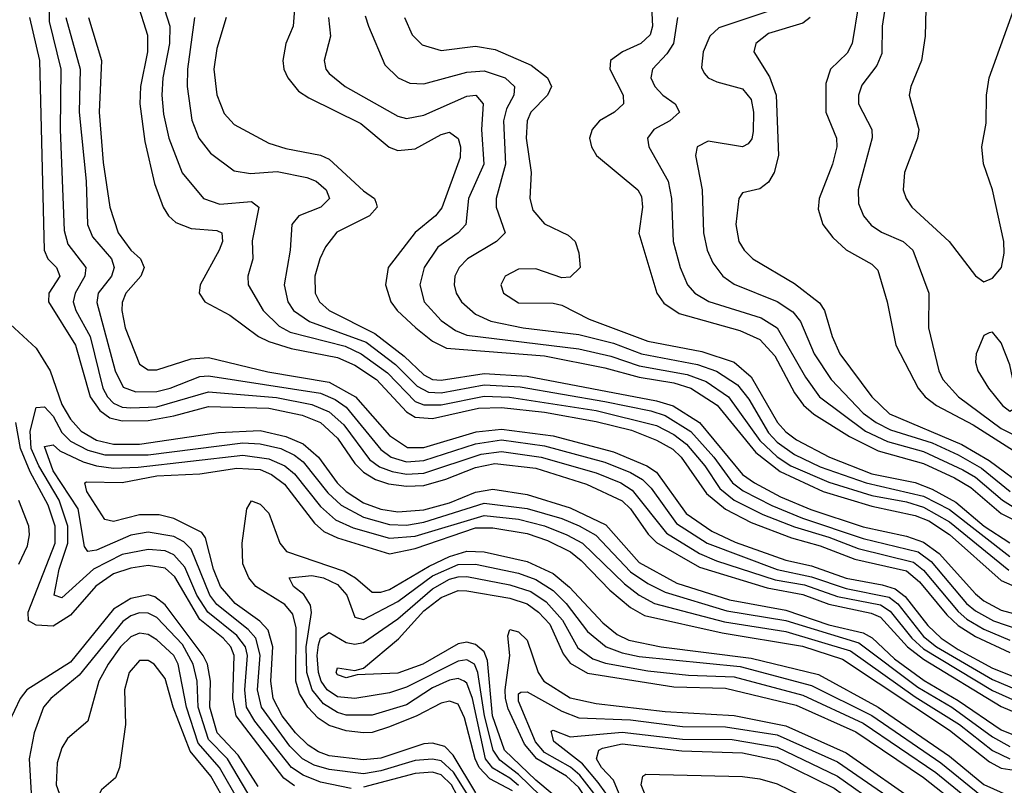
# Model space of a CAD drawing. Header units: inches. Extents: x 990535 to 1117859, y 769386 to 892122.
# Tile 65 of 256: x 1006252 to 1008537, y 870049 to 871825. Entities that reach past the tile are written whole.
import ezdxf

# ---------------------------------------------------------------- set-up
doc = ezdxf.new("R2010")
doc.units = ezdxf.units.IN
doc.header["$MEASUREMENT"] = 0
doc.layers.add('B0807', color=7, linetype='Continuous')

msp = doc.modelspace()

# ---------------------------------------------------------------- linework, layer by layer
at = {"layer": 'B0807', "color": 5}
for points, elevation in [([(1006322.4, 871942.4), (1006320.7, 871820.7), (1006347.5, 871710), (1006346.3, 871570), (1006355.7, 871335.7), (1006364.1, 871304.1), (1006405.9, 871250), (1006403.2, 871230), (1006380.5, 871190), (1006375.9, 871170), (1006382.3, 871150), (1006415.3, 871090), (1006444.7, 870970), (1006455.6, 870950), (1006470, 870935.4), (1006490, 870926.2), (1006510, 870924), (1006570, 870927), (1006690, 870961.6), (1006848.1, 870948.1), (1006930, 870932.4), (1006970, 870914.8), (1007004.6, 870884.6), (1007064.2, 870804.2), (1007087.3, 870787.3), (1007116.3, 870776.3), (1007150, 870770.7), (1007190, 870772.6), (1007323.4, 870816.6), (1007370, 870823), (1007462, 870810), (1007590, 870773.4), (1007646.9, 870750), (1007673.6, 870733.6), (1007753.6, 870633.6), (1007830, 870586.1), (1007869.1, 870569.1), (1008005.5, 870525.5), (1008073.3, 870513.3), (1008150, 870486.6), (1008250, 870467), (1008272.6, 870452.6), (1008322.7, 870390), (1008350, 870365.5), (1008510, 870268.4), (1008570, 870241.2)], 2940), ([(1006574.8, 871890), (1006600.6, 871810), (1006599.7, 871770), (1006584.2, 871690), (1006582.1, 871650), (1006586, 871606), (1006598.1, 871550), (1006629.5, 871469.5), (1006679, 871410), (1006716.9, 871396.9), (1006790, 871403.1), (1006806.8, 871390), (1006791.5, 871311.5), (1006793.5, 871270), (1006781.9, 871230), (1006782.4, 871210), (1006817.1, 871150), (1006854.2, 871114.2), (1006880.2, 871100.2), (1007007.2, 871067.2), (1007044.5, 871050), (1007105.5, 871005.5), (1007170, 870939.4), (1007190, 870931.2), (1007230, 870931.4), (1007330, 870951.3), (1007389.2, 870949.2), (1007590, 870918.5), (1007730, 870883.2), (1007770, 870862.3), (1007799.7, 870839.7), (1007841.9, 870790), (1007877.4, 870737.4), (1007910.4, 870710.4), (1007977, 870677), (1008050, 870647.9), (1008130, 870624.2), (1008198.2, 870598.2), (1008326.2, 870566.2), (1008350, 870547.8), (1008430, 870452), (1008450, 870434.4), (1008490, 870410.5), (1008550, 870385.1)], 3040), ([(1008266.2, 871890), (1008253.4, 871810), (1008253.3, 871746.7), (1008241.3, 871718.7), (1008206.8, 871673.2), (1008198.7, 871650), (1008198.5, 871630), (1008230.1, 871570), (1008230.6, 871550.6), (1008198.1, 871430), (1008198.5, 871398.5), (1008210.7, 871370), (1008228.4, 871348.4), (1008252.1, 871332.1), (1008302.7, 871310), (1008325, 871290), (1008362.4, 871190), (1008361.5, 871110), (1008385.3, 871010), (1008394.6, 870990), (1008430.9, 870950), (1008530, 870876.1), (1008590, 870846.2)], 3340), ([(1008355.3, 871850), (1008353.4, 871786.6), (1008345.1, 871730), (1008320.1, 871670), (1008316.6, 871650), (1008338.7, 871570), (1008335.9, 871550), (1008305.4, 871470), (1008302.8, 871430), (1008309.5, 871410), (1008322.7, 871390), (1008409.5, 871310), (1008470, 871230.3), (1008490, 871216.4), (1008510, 871225.3), (1008530.5, 871250), (1008536.9, 871283.1), (1008536.3, 871310), (1008509.5, 871430), (1008489.2, 871490.8), (1008485.2, 871530), (1008495.4, 871584.6), (1008496, 871650), (1008502, 871690), (1008570, 871879.5)], 3360), ([(1006524.7, 871864.7), (1006548.7, 871788.7), (1006548.8, 871750), (1006532.2, 871670), (1006531.3, 871630), (1006542.3, 871542.3), (1006564.6, 871444.6), (1006585.1, 871390), (1006597.7, 871370), (1006614.5, 871354.5), (1006650, 871340.1), (1006710, 871336.1), (1006721.6, 871330), (1006722.7, 871310), (1006715, 871290), (1006671, 871210), (1006668.4, 871190), (1006682.1, 871170), (1006739.6, 871139.6), (1006806.3, 871090), (1006830, 871078.6), (1006882.1, 871062.1), (1006990, 871041), (1007030, 871023.5), (1007080.2, 870990), (1007150, 870915.2), (1007170, 870902.6), (1007210, 870899.3), (1007316.8, 870923.2), (1007370, 870925.3), (1007470, 870914.5), (1007590, 870892.9), (1007672.2, 870872.2), (1007730, 870849.3), (1007768.1, 870828.1), (1007787.5, 870810), (1007845.7, 870725.7), (1007890, 870689.2), (1007950, 870658.3), (1008043, 870623), (1008110, 870604.5), (1008190, 870573.6), (1008310, 870545.8), (1008340.8, 870520.8), (1008403.9, 870443.9), (1008430, 870419), (1008470, 870393.7), (1008550, 870356.6)], 3020), ([(1006891.6, 871870), (1006886.5, 871810), (1006869.6, 871770), (1006862.7, 871730), (1006865.1, 871710), (1006874.4, 871690), (1006899.3, 871659.3), (1006923.3, 871643.3), (1007043.8, 871583.8), (1007109.3, 871529.3), (1007130, 871521.7), (1007170, 871525.5), (1007230, 871558.5), (1007250, 871564.2), (1007270, 871549.1), (1007275.1, 871530), (1007274.7, 871505.3), (1007231.7, 871388.3), (1007216.9, 871370), (1007170, 871331.4), (1007107.4, 871250), (1007101, 871210), (1007113.2, 871170), (1007127.9, 871150), (1007171.4, 871110), (1007210, 871079.4), (1007242.9, 871062.9), (1007470, 871044.9), (1007610, 871017.5), (1007690, 870995.4), (1007770, 870982.6), (1007809.9, 870969.9), (1007870.8, 870930.8), (1007960.4, 870820.4), (1008016.8, 870776.8), (1008116.6, 870730), (1008230, 870696.1), (1008330, 870674.9), (1008361.9, 870661.9), (1008410, 870630.3), (1008530, 870524.1), (1008567.2, 870507.2)], 3120), ([(1007717.4, 871870), (1007720.6, 871810), (1007715, 871790), (1007693.7, 871770), (1007650.9, 871750), (1007623.2, 871730), (1007622.1, 871710), (1007652.7, 871650), (1007653.3, 871630), (1007632.9, 871610), (1007598, 871590), (1007580.4, 871570), (1007574.7, 871550), (1007578.9, 871530), (1007590.9, 871510), (1007686.8, 871430), (1007695, 871415), (1007697.7, 871390), (1007689.4, 871329.4), (1007730.5, 871190), (1007747.1, 871167.1), (1007782.9, 871142.9), (1007923.4, 871103.4), (1007970, 871082.9), (1008004.7, 871044.7), (1008050, 870959.2), (1008070.9, 870930.9), (1008094.9, 870910), (1008177.9, 870857.9), (1008244.2, 870824.2), (1008350, 870794.9), (1008422, 870762), (1008459.4, 870739.4), (1008530, 870679.3), (1008570, 870658.7)], 3220), ([(1008199.2, 871859.2), (1008184.3, 871770), (1008172.5, 871747.5), (1008133.7, 871710), (1008123.3, 871676.7), (1008122.9, 871610), (1008147.5, 871550), (1008148.9, 871530), (1008138.3, 871490), (1008107.3, 871410), (1008105, 871385), (1008115.9, 871350), (1008139.5, 871319.5), (1008170, 871290.6), (1008230, 871257.3), (1008243.7, 871243.7), (1008265.6, 871170), (1008285.8, 871070), (1008337.1, 870970), (1008353.7, 870950), (1008380.1, 870930), (1008465.1, 870885.1), (1008610, 870792.5)], 3320), ([(1007053.6, 871833.6), (1007061.3, 871810), (1007099.9, 871719.9), (1007130.2, 871690), (1007157.8, 871677.8), (1007190, 871676.3), (1007290, 871703), (1007330, 871706.3), (1007378.8, 871690), (1007400.5, 871670), (1007398.8, 871650), (1007382.2, 871617.8), (1007374.6, 871590), (1007379.9, 871490), (1007358.3, 871410), (1007357.6, 871390), (1007378.5, 871330), (1007359, 871310), (1007291.3, 871270), (1007272.2, 871250), (1007262.1, 871230), (1007260.3, 871210), (1007265.2, 871190), (1007277.7, 871170), (1007310, 871141.5), (1007345.7, 871125.7), (1007420.9, 871110), (1007550, 871094.2), (1007630, 871074), (1007695.6, 871050), (1007825.2, 871025.2), (1007869.4, 871009.4), (1007917.8, 870977.8), (1007944.1, 870944.1), (1007990, 870866.5), (1008010, 870845), (1008050, 870816.2), (1008110, 870787.2), (1008216.5, 870750), (1008350, 870719.7), (1008410, 870688.1), (1008550, 870579.7)], 3160), ([(1008007.1, 871850), (1007874.4, 871805.6), (1007853.5, 871786.5), (1007838.3, 871750), (1007834.2, 871714.2), (1007840.6, 871700.6), (1007850.2, 871690), (1007870, 871680.8), (1007930, 871664.2), (1007950, 871639.6), (1007955.5, 871610), (1007954.4, 871565.6), (1007951.3, 871548.7), (1007942.9, 871537.1), (1007930, 871529.9), (1007850, 871543.2), (1007824.6, 871530), (1007820.9, 871510), (1007835.8, 871430), (1007839.2, 871330), (1007847.8, 871290), (1007860.4, 871260.4), (1007883.6, 871230), (1007910, 871211.3), (1008010, 871171.3), (1008046.8, 871146.8), (1008064.3, 871124.3), (1008096, 871050), (1008135.1, 870990), (1008210, 870911.8), (1008239.5, 870890), (1008273.1, 870873.1), (1008370, 870843.3), (1008430, 870815.4), (1008484.6, 870784.6), (1008550.9, 870730)], 3260), ([(1006274.8, 871830), (1006297.9, 871730), (1006309.2, 871290), (1006317.6, 871270), (1006337.4, 871250), (1006344.9, 871230), (1006320.1, 871190), (1006319, 871170), (1006381.4, 871070), (1006415.9, 870950), (1006438, 870918), (1006461.5, 870901.5), (1006490, 870894.2), (1006550, 870895.1), (1006610, 870905.7), (1006690, 870927.6), (1006830, 870923.9), (1006907.6, 870907.6), (1006950, 870890), (1006990, 870853.6), (1007030, 870795.3), (1007050, 870775), (1007078, 870758), (1007108, 870748), (1007150, 870742.6), (1007190, 870744.5), (1007241.1, 870758.9), (1007310, 870785.8), (1007355.1, 870795.1), (1007450, 870784), (1007567.2, 870747.2), (1007650, 870708.8), (1007669.7, 870689.7), (1007711, 870631), (1007730, 870611.8), (1007830, 870554.3), (1007986.5, 870506.5), (1008070, 870491), (1008130, 870468.6), (1008228.3, 870448.3), (1008250, 870438.5), (1008312.5, 870370), (1008350, 870340.9), (1008530, 870231.6), (1008570, 870214.1)], 2920), ([(1006358.8, 871830), (1006392.2, 871710), (1006390.3, 871610), (1006406.7, 871450), (1006409.8, 871350), (1006421.2, 871321.2), (1006465.2, 871270), (1006471.4, 871250), (1006465, 871230), (1006434.4, 871190), (1006431.3, 871168.7), (1006473.7, 871010), (1006492.5, 870972.5), (1006521.7, 870961.7), (1006570, 870962.6), (1006601.4, 870970), (1006670, 870996.9), (1006690, 870998.7), (1006950, 870958.5), (1006983.9, 870943.9), (1007010, 870925.8), (1007090, 870827.3), (1007114.3, 870810), (1007150, 870799), (1007190, 870801.8), (1007310, 870840.5), (1007370, 870849.8), (1007470, 870836), (1007610, 870798.4), (1007670, 870774.1), (1007697.7, 870757.7), (1007717.7, 870737.7), (1007776.2, 870656.2), (1007847.3, 870610), (1008010, 870549.5), (1008090, 870532.6), (1008170, 870505.2), (1008270, 870484.8), (1008290, 870469.7), (1008350, 870393.9), (1008380.1, 870370), (1008510, 870294.2), (1008570, 870268.6)], 2960), ([(1006411.9, 871830), (1006441.8, 871730), (1006436.3, 871610), (1006446.2, 871493.8), (1006461.1, 871390), (1006481, 871330), (1006510, 871290.5), (1006532.5, 871270), (1006541.3, 871250), (1006533.3, 871230), (1006498.6, 871190), (1006490, 871168.7), (1006489.2, 871150), (1006497.2, 871110), (1006530, 871025.3), (1006550, 871012.4), (1006570, 871012.4), (1006650, 871038), (1006690, 871040.9), (1006828.1, 871008.1), (1006970, 870984.2), (1007031.8, 870950), (1007110, 870860.2), (1007152.5, 870832.5), (1007190, 870832.4), (1007311.4, 870868.6), (1007370, 870875.2), (1007490, 870859.1), (1007630, 870822.4), (1007707.5, 870790), (1007730, 870775.2), (1007799.2, 870679.2), (1007858.3, 870638.3), (1007912.6, 870612.6), (1008030, 870570.6), (1008090, 870557.8), (1008170, 870529), (1008254, 870514), (1008284.3, 870504.3), (1008306.8, 870486.8), (1008359.5, 870419.5), (1008390.8, 870390), (1008430, 870363.6), (1008510, 870320.6), (1008570, 870296.2)], 2980), ([(1006658, 871830), (1006641.7, 871710), (1006640.7, 871670), (1006651.8, 871591.8), (1006667.6, 871550), (1006695.3, 871515.3), (1006750, 871474), (1006788, 871468), (1006850, 871472.3), (1006918.5, 871458.5), (1006940.1, 871450), (1006963.6, 871430), (1006971.5, 871410), (1006951.1, 871390), (1006900.2, 871370), (1006883.9, 871350), (1006879.5, 871290), (1006865.9, 871210), (1006874.6, 871170), (1006887.6, 871150), (1006924.5, 871124.5), (1007056.4, 871076.4), (1007124.6, 871024.6), (1007174.6, 870974.6), (1007201, 870961), (1007230, 870958.9), (1007330, 870977.7), (1007413.3, 870973.3), (1007610, 870938.9), (1007717.1, 870917.1), (1007750, 870906.4), (1007810, 870869.7), (1007862.8, 870810), (1007906.8, 870750), (1007931.4, 870731.4), (1007997.8, 870697.8), (1008068.6, 870668.6), (1008210, 870621.5), (1008337.5, 870590), (1008367.6, 870567.6), (1008449.8, 870470), (1008470, 870453.2), (1008512, 870430), (1008571, 870410)], 3060), ([(1006731.5, 871830), (1006710, 871757.7), (1006702.4, 871710), (1006710, 871650.3), (1006727, 871607), (1006750, 871582), (1006830, 871538.5), (1006870, 871525.9), (1006950, 871510.6), (1006970, 871501.2), (1007050, 871428.1), (1007075.5, 871410), (1007079.3, 871399.3), (1007081.5, 871390), (1007064.2, 871370), (1006988.4, 871331.6), (1006961.8, 871298.2), (1006948.3, 871270), (1006937.1, 871230), (1006938.2, 871190), (1006947.7, 871170), (1006970.1, 871150), (1007076.6, 871096.6), (1007144.3, 871044.3), (1007190, 871000.7), (1007210, 870990.2), (1007230, 870988.2), (1007330, 871004.1), (1007430, 870998), (1007730, 870940.7), (1007768.9, 870928.9), (1007830.2, 870890.2), (1007930, 870770), (1007957.2, 870750), (1008017.9, 870717.9), (1008088.5, 870688.5), (1008210, 870648.5), (1008310, 870626.3), (1008350, 870612.9), (1008386, 870586), (1008470, 870493), (1008490, 870476.4), (1008530, 870454.7), (1008590, 870438.7)], 3080), ([(1006968.9, 871830), (1006973.3, 871786.7), (1006958.4, 871730), (1006962.5, 871710), (1006970, 871699.8), (1007007.3, 871670), (1007130, 871600.9), (1007150, 871595.4), (1007190, 871603.4), (1007290, 871647.5), (1007311, 871650), (1007327.6, 871630), (1007323.5, 871570), (1007329, 871490), (1007293.6, 871410), (1007287.2, 871350), (1007269.6, 871330.4), (1007222.9, 871297.1), (1007191.2, 871250), (1007180.6, 871210), (1007190.9, 871170), (1007230, 871126.9), (1007263.5, 871103.5), (1007290, 871093.2), (1007550, 871060.9), (1007624, 871044), (1007690, 871021.8), (1007801.4, 871001.4), (1007845.1, 870985.1), (1007897.3, 870950), (1007970, 870848.3), (1008010, 870810.8), (1008042.1, 870790), (1008130, 870751.5), (1008230, 870721.3), (1008310, 870706.5), (1008350, 870693.9), (1008410, 870660.1), (1008548, 870548)], 3140), ([(1007145, 871830), (1007163.1, 871790), (1007186.3, 871766.3), (1007230, 871753.5), (1007310, 871763.1), (1007355.6, 871755.6), (1007439.4, 871719.4), (1007476.8, 871690), (1007486.1, 871670), (1007477.2, 871650), (1007438.4, 871610), (1007430.1, 871590), (1007427.6, 871550), (1007438.9, 871470), (1007436, 871410), (1007443.2, 871383.2), (1007470, 871351.5), (1007524.8, 871324.8), (1007541, 871310), (1007550, 871283.8), (1007552.7, 871250), (1007530, 871227.6), (1007510, 871226), (1007450, 871246.6), (1007410, 871246.1), (1007378.8, 871230), (1007368.7, 871210), (1007375.2, 871190), (1007410, 871167.6), (1007490, 871166.9), (1007510, 871162.8), (1007574.1, 871130), (1007710, 871079.4), (1007835.4, 871055.4), (1007910, 871030), (1007950, 870996.2), (1008010.5, 870890.5), (1008030, 870868.5), (1008055.1, 870850), (1008131.2, 870810), (1008230, 870771.6), (1008330, 870751.2), (1008370, 870736), (1008425.1, 870705.1), (1008490.4, 870650), (1008550, 870610.9)], 3180), ([(1007779.1, 871830), (1007769.4, 871770), (1007754.3, 871745.7), (1007720.8, 871710), (1007717.2, 871690), (1007725.8, 871670), (1007745, 871650), (1007773.7, 871630), (1007783.2, 871610), (1007760.9, 871590), (1007723.5, 871570), (1007709.4, 871550), (1007711.9, 871530), (1007756.9, 871450), (1007764.6, 871410), (1007769, 871310), (1007785.2, 871250), (1007802.2, 871210), (1007818.8, 871190), (1007851.2, 871171.2), (1007972.8, 871132.8), (1008010, 871110.1), (1008075.5, 870995.5), (1008108.6, 870950), (1008215.3, 870870), (1008266, 870846), (1008350, 870823.2), (1008440.8, 870780.8), (1008470, 870763.6), (1008532.9, 870710), (1008570, 870686.8)], 3240), ([(1008086.8, 871830), (1008070, 871816.7), (1007990, 871793), (1007960.4, 871770), (1007955.9, 871750), (1007992.3, 871692.3), (1008008, 871650), (1008013.5, 871510), (1008003, 871470), (1007990, 871447.6), (1007970, 871432.5), (1007930, 871423.2), (1007921, 871410), (1007913.8, 871350), (1007921.5, 871310), (1007933.2, 871290), (1007953.3, 871270), (1008050, 871213), (1008108.2, 871168.2), (1008120.3, 871150), (1008137.4, 871090), (1008155.3, 871050), (1008229.5, 870950), (1008270.6, 870910.6), (1008439, 870839), (1008502.3, 870802.3), (1008594, 870734)], 3280), ([(1006230, 871118.2), (1006290, 871063), (1006323, 871010), (1006350, 870931.8), (1006370, 870897.8), (1006395, 870870), (1006430, 870849.3), (1006470, 870840.3), (1006530, 870840), (1006713.2, 870866.8), (1006810, 870871.7), (1006870, 870857.9), (1006910, 870840.8), (1006945.6, 870810), (1006989.1, 870750), (1007010, 870730), (1007050, 870704.1), (1007090, 870689.1), (1007130, 870683.2), (1007190, 870688), (1007250, 870704), (1007310, 870728.8), (1007350, 870735.3), (1007430, 870723.1), (1007530, 870692.1), (1007612.7, 870652.7), (1007690, 870565.4), (1007777.5, 870517.5), (1007899.2, 870479.2), (1008030, 870455.1), (1008130, 870421.1), (1008210, 870402.3), (1008230.5, 870390.5), (1008282.2, 870342.2), (1008351.5, 870291.5), (1008430, 870245.7), (1008530, 870177.5), (1008570, 870160.7)], 2880), ([(1007021.4, 870041.4), (1006950, 870055.8), (1006910, 870072.1), (1006883, 870090), (1006797.6, 870197.6), (1006778.5, 870230), (1006774.4, 870270), (1006781, 870350), (1006776.2, 870370), (1006756.2, 870396.2), (1006688.5, 870450), (1006663, 870490), (1006635, 870555), (1006610, 870583.1), (1006590, 870592.2), (1006550, 870596), (1006490, 870584.4), (1006423.4, 870550), (1006350, 870483.8), (1006332, 870490), (1006343.8, 870550), (1006364.2, 870610), (1006363.8, 870650), (1006343.6, 870710), (1006296.8, 870790), (1006278.9, 870830), (1006276.1, 870870), (1006290, 870925), (1006310, 870926.4), (1006330, 870905.1), (1006350, 870867), (1006370, 870847.3), (1006410, 870826), (1006450, 870815.2), (1006550, 870815.2), (1006770, 870843.5), (1006810, 870841.2), (1006857.9, 870830), (1006890, 870814.9), (1006910, 870798.9), (1006967.2, 870727.2), (1006998.5, 870698.5), (1007050, 870670.8), (1007110, 870654), (1007150, 870652.5), (1007190, 870659.2), (1007330, 870702.9), (1007430, 870691), (1007510, 870667.2), (1007550.9, 870650.9), (1007588.9, 870628.9), (1007670, 870544.1), (1007710, 870516.5), (1007750, 870496.4), (1007893.3, 870453.3), (1008030, 870431.1), (1008199.3, 870379.3), (1008336.2, 870276.2), (1008415.4, 870230), (1008510, 870160.8), (1008550, 870138.3)], 2860), ([(1006890, 870047.6), (1006864.9, 870064.9), (1006754.8, 870210), (1006746.7, 870250), (1006750, 870350), (1006742, 870370), (1006724.5, 870390), (1006670, 870433.3), (1006612, 870532), (1006590, 870552), (1006550, 870558.5), (1006510, 870552.6), (1006470, 870539.4), (1006429.1, 870510.9), (1006370, 870443.3), (1006330, 870417.7), (1006290, 870419.8), (1006272.7, 870430), (1006271.5, 870450), (1006334.8, 870610), (1006334.5, 870650), (1006318.5, 870698.5), (1006276.1, 870776.1), (1006253.6, 870830), (1006242.8, 870890)], 2880), ([(1007308.2, 870000), (1007258.7, 870078.7), (1007230, 870105), (1007210, 870109.5), (1007170, 870106.2), (1007090, 870081.9), (1007050, 870075.3), (1006970, 870084.9), (1006935.5, 870095.5), (1006908.4, 870110), (1006879, 870139), (1006813.2, 870230), (1006804, 870270), (1006810.5, 870350.5), (1006800.2, 870390), (1006782.4, 870410), (1006710, 870468), (1006693.2, 870490), (1006650, 870596.8), (1006633.2, 870613.2), (1006610, 870625.5), (1006550, 870636), (1006510, 870629.2), (1006430, 870594.4), (1006410, 870591), (1006402.8, 870602.8), (1006387.9, 870690), (1006330, 870778.3), (1006310, 870834.4), (1006330, 870838.2), (1006344.9, 870824.9), (1006399.1, 870799.1), (1006430, 870789.6), (1006470, 870784.7), (1006526.8, 870786.8), (1006770, 870814.2), (1006830, 870806.4), (1006867.5, 870790), (1006890, 870771.4), (1006950, 870695.6), (1006984.8, 870664.8), (1007026.3, 870646.3), (1007110, 870621.6), (1007170, 870626.4), (1007330, 870674.2), (1007410, 870665.9), (1007470, 870650.6), (1007522.3, 870630), (1007558.5, 870610), (1007656, 870516), (1007690, 870489.6), (1007725.1, 870470), (1007887.8, 870427.8), (1008030, 870405.7), (1008180.5, 870360.5), (1008330, 870253.9), (1008433.3, 870190), (1008510, 870129.6), (1008550, 870110.3)], 2840), ([(1007310.9, 870030.9), (1007258.5, 870118.5), (1007238.7, 870138.7), (1007210, 870146.3), (1007190, 870145.1), (1007090, 870111.2), (1007050, 870107.7), (1006970, 870117.3), (1006945.9, 870125.9), (1006921.5, 870141.5), (1006892.5, 870170), (1006861.4, 870210), (1006840.2, 870250), (1006834.6, 870290), (1006839.6, 870370), (1006828.6, 870408.6), (1006809.5, 870429.5), (1006752.2, 870470), (1006718.2, 870510), (1006702, 870550), (1006683.1, 870623.1), (1006675.2, 870635.2), (1006610, 870667.3), (1006575.8, 870675.8), (1006530, 870676.3), (1006470, 870661), (1006450, 870665.6), (1006408, 870730), (1006403.2, 870750), (1006407.2, 870752.8), (1006490, 870750.9), (1006570, 870766.3), (1006670, 870771.6), (1006755.7, 870784.3), (1006810, 870781), (1006836.5, 870770), (1006867, 870747), (1006936.5, 870656.5), (1006957.7, 870637.7), (1006990, 870622.9), (1007110, 870585.8), (1007170, 870598.2), (1007310, 870646), (1007350, 870646.2), (1007430, 870632.7), (1007476.9, 870616.9), (1007530.1, 870590), (1007555.5, 870570), (1007621.6, 870501.6), (1007670, 870460.8), (1007702.3, 870442.3), (1007882.4, 870402.4), (1008068.7, 870371.3), (1008161.5, 870341.5), (1008410, 870176.4), (1008503.2, 870103.2), (1008530, 870088.3), (1008570, 870081.8)], 2820), ([(1006250, 870561.8), (1006270, 870603.8), (1006275.1, 870630), (1006273.5, 870650), (1006250, 870709.6)], 2920), ([(1007395.8, 870035.8), (1007343.5, 870063.5), (1007318.6, 870090), (1007309.5, 870110), (1007284.8, 870204.8), (1007270, 870237), (1007250, 870244.1), (1007230, 870239.2), (1007173.8, 870210), (1007110, 870184), (1007070, 870171.3), (1007050, 870170), (1007010, 870175.1), (1006970, 870187.6), (1006944.6, 870204.6), (1006921.2, 870230), (1006901.6, 870261.6), (1006892.8, 870290), (1006893.7, 870413.7), (1006886, 870446), (1006867.8, 870467.8), (1006800.3, 870510), (1006783.9, 870530), (1006770, 870562.7), (1006768.3, 870610), (1006778.9, 870690), (1006790, 870708.8), (1006810, 870701), (1006830, 870680.3), (1006856, 870610), (1006871.4, 870591.4), (1007005.1, 870545.1), (1007031.3, 870530), (1007070, 870496.9), (1007090, 870496.5), (1007110, 870503), (1007202.7, 870557.3), (1007250, 870579.8), (1007290, 870591.6), (1007330, 870590), (1007430, 870567.9), (1007490, 870539.7), (1007527.9, 870507.9), (1007605.2, 870425.2), (1007638.7, 870398.7), (1007665.5, 870385.5), (1007741.2, 870370), (1007950, 870343.9), (1008106, 870306), (1008244.2, 870230), (1008410, 870116.5), (1008490, 870050.7), (1008550, 870023.2)], 2780), ([(1007410, 870047.9), (1007390, 870065.2), (1007350, 870088), (1007333.4, 870110), (1007303.1, 870250), (1007290, 870285.2), (1007283.9, 870290), (1007270, 870296.5), (1007250, 870292.7), (1007210, 870274.9), (1007150, 870235.6), (1007070, 870211.3), (1007010, 870211.3), (1006990, 870217.3), (1006957.4, 870237.4), (1006930.9, 870270), (1006918.4, 870310), (1006917.1, 870370), (1006929.2, 870449.2), (1006926.7, 870466.7), (1006911.2, 870491.2), (1006887.9, 870510), (1006877.4, 870530), (1006930, 870535.4), (1006957, 870530), (1006990, 870514.1), (1007011.6, 870490), (1007030, 870438.4), (1007050, 870433.2), (1007130, 870475.2), (1007210, 870534.2), (1007270, 870560.8), (1007310, 870562), (1007410, 870540.4), (1007450, 870525.7), (1007490, 870500.2), (1007520.2, 870470), (1007570, 870405.1), (1007613.4, 870370), (1007650, 870356), (1007690, 870347.4), (1007923.9, 870323.9), (1008090, 870280.4), (1008230, 870210.2), (1008390, 870100.5), (1008484, 870024)], 2760), ([(1007485.9, 870000), (1007410, 870073.5), (1007366.6, 870106.6), (1007351.1, 870130), (1007330.5, 870210), (1007315.7, 870310), (1007308, 870330), (1007290, 870340), (1007270, 870336.9), (1007150, 870276.4), (1007110, 870263), (1007030, 870249.8), (1006990, 870253.9), (1006965.6, 870270), (1006951.9, 870290), (1006945.3, 870310), (1006942.6, 870350), (1006945.9, 870374.1), (1006950.2, 870389.8), (1006970, 870403.4), (1007010, 870379.7), (1007030, 870375.8), (1007050, 870379.9), (1007130, 870434.9), (1007210, 870504.5), (1007250, 870526.5), (1007270, 870532.4), (1007290, 870533), (1007390, 870513.5), (1007438.2, 870498.2), (1007473.9, 870473.9), (1007511.6, 870431.6), (1007547.8, 870367.8), (1007582, 870342), (1007612, 870332), (1007710, 870314.5), (1007804.4, 870304.4), (1007910, 870299.9), (1008070, 870257.5), (1008210, 870192.6), (1008378, 870078), (1008470, 870002.9)], 2740), ([(1006805.8, 870045.8), (1006758.8, 870118.8), (1006710.6, 870170), (1006693.7, 870230), (1006694.9, 870290), (1006688, 870330), (1006677.7, 870350), (1006590, 870467.6), (1006565.6, 870485.6), (1006550, 870490.1), (1006510, 870482.1), (1006470, 870456.9), (1006370, 870334.4), (1006268.7, 870270), (1006253.4, 870250), (1006213.9, 870166.1)], 2920), ([(1007521.1, 870001.1), (1007450, 870060.4), (1007377.1, 870130), (1007349.4, 870210), (1007337.8, 870337.8), (1007330, 870357.9), (1007310, 870375.5), (1007290, 870380.3), (1007270, 870376.5), (1007187.8, 870330), (1007130, 870308.6), (1007035.4, 870304.6), (1007010, 870298.2), (1006990, 870305), (1006986.9, 870310), (1006990, 870321.5), (1007030, 870315.1), (1007050, 870320.2), (1007131.6, 870388.4), (1007190, 870453.3), (1007230, 870484.3), (1007270, 870500.3), (1007290, 870499.9), (1007390, 870482.4), (1007429.7, 870469.7), (1007456.3, 870450), (1007482.3, 870422.3), (1007513.6, 870353.6), (1007530, 870331.9), (1007570, 870308.9), (1007770, 870277.3), (1007890, 870273.8), (1008054.3, 870234.3), (1008192.8, 870172.8), (1008350, 870066.3), (1008434, 870000)], 2720), ([(1006810, 870000), (1006781.7, 870030), (1006734.3, 870110), (1006690, 870154.7), (1006666.5, 870230), (1006663.7, 870290), (1006654.9, 870330), (1006630, 870375.1), (1006570, 870438.2), (1006550, 870447.9), (1006530, 870448.6), (1006510, 870442), (1006491.2, 870428.8), (1006390, 870304.3), (1006324.6, 870250), (1006307.2, 870230), (1006285.9, 870170), (1006274.3, 870110), (1006278.7, 870030), (1006276.6, 870000)], 2940), ([(1006770.8, 870000), (1006761.8, 870010), (1006716.1, 870090), (1006666.6, 870146.6), (1006639.1, 870230), (1006620.2, 870330), (1006609.9, 870350), (1006570, 870386.3), (1006550, 870398.4), (1006530, 870401.7), (1006510, 870393.1), (1006486.4, 870370), (1006457.1, 870330), (1006435.9, 870290), (1006410, 870197.4), (1006362.7, 870157.3), (1006350, 870135.3), (1006339.4, 870100.6), (1006336.8, 870050), (1006354.4, 870000)], 2960), ([(1007575.2, 870000), (1007572, 870010), (1007550, 870043.2), (1007520.8, 870070), (1007452.4, 870110), (1007423.9, 870143.9), (1007385.9, 870225.9), (1007379.7, 870250), (1007378.6, 870270), (1007389.6, 870350), (1007385, 870395), (1007389.8, 870410.2), (1007410, 870404.4), (1007430, 870385.2), (1007455.7, 870310), (1007468.5, 870290), (1007530, 870251.8), (1007590, 870238.6), (1007750, 870219.6), (1007910, 870210.8), (1008030, 870186.8), (1008170, 870123.6), (1008347.4, 870000)], 2680), ([(1006734.8, 870000), (1006695.4, 870070), (1006647.5, 870127.5), (1006607.9, 870230), (1006590, 870296.4), (1006564.4, 870330), (1006550, 870338.1), (1006530, 870338.3), (1006506.4, 870310), (1006495.4, 870270), (1006498, 870190), (1006483.9, 870090), (1006474.4, 870065.6), (1006442, 870038), (1006435.2, 870024.8), (1006433.4, 870000)], 2980), ([(1007597.8, 870000), (1007584.9, 870030), (1007551.9, 870071.9), (1007530.3, 870090.3), (1007470, 870125), (1007449.1, 870149.1), (1007410, 870243.7), (1007410, 870260.9), (1007415.1, 870264.9), (1007430, 870265.3), (1007510, 870220.3), (1007550, 870204.8), (1007670, 870200.3), (1007790, 870184.9), (1007890, 870184.5), (1008010, 870165.7), (1008150, 870102.8), (1008299.8, 870000)], 2660), ([(1007624.8, 870000), (1007612.7, 870030), (1007595, 870055), (1007558.6, 870098.6), (1007491.9, 870150), (1007485.7, 870174.3), (1007490, 870176.6), (1007530, 870161.4), (1007650, 870171.7), (1007790, 870155.8), (1007905.3, 870154.7), (1008010, 870136.9), (1008149.9, 870069.9), (1008248.5, 870000)], 2640), ([(1007657.9, 870000), (1007650.9, 870010), (1007630, 870060.4), (1007602.5, 870090), (1007590.7, 870110), (1007596.4, 870130), (1007604.9, 870135.1), (1007650, 870144.6), (1007788.7, 870128.7), (1007930, 870123.7), (1008010, 870106.9), (1008142.3, 870042.3), (1008200.5, 870000)], 2620), ([(1007280.3, 870000), (1007254.1, 870050), (1007230, 870073.2), (1007210, 870079.2), (1007170, 870076.1), (1007050, 870043.9)], 2860), ([(1007743.4, 870000), (1007723.1, 870010), (1007702.5, 870030), (1007694.2, 870050), (1007698.3, 870070), (1007705.4, 870074.6), (1007930, 870069.1), (1007970, 870063.8), (1008010, 870052.2), (1008096.3, 870010), (1008109.9, 870000)], 2580)]:
    msp.add_lwpolyline(points, dxfattribs=dict(at, elevation=elevation))
at = {"layer": 'B0807', "color": 5, "elevation": 3360}
msp.add_lwpolyline([(1008510, 871099.7), (1008502, 871098), (1008490, 871092.3), (1008471.9, 871050), (1008470.2, 871030), (1008476.1, 871010), (1008500.7, 870970), (1008532.7, 870930), (1008550, 870916.6), (1008570, 870928.7), (1008550, 871024), (1008530, 871075.4)], close=True, dxfattribs=at)

doc.saveas('drawing.dxf')
